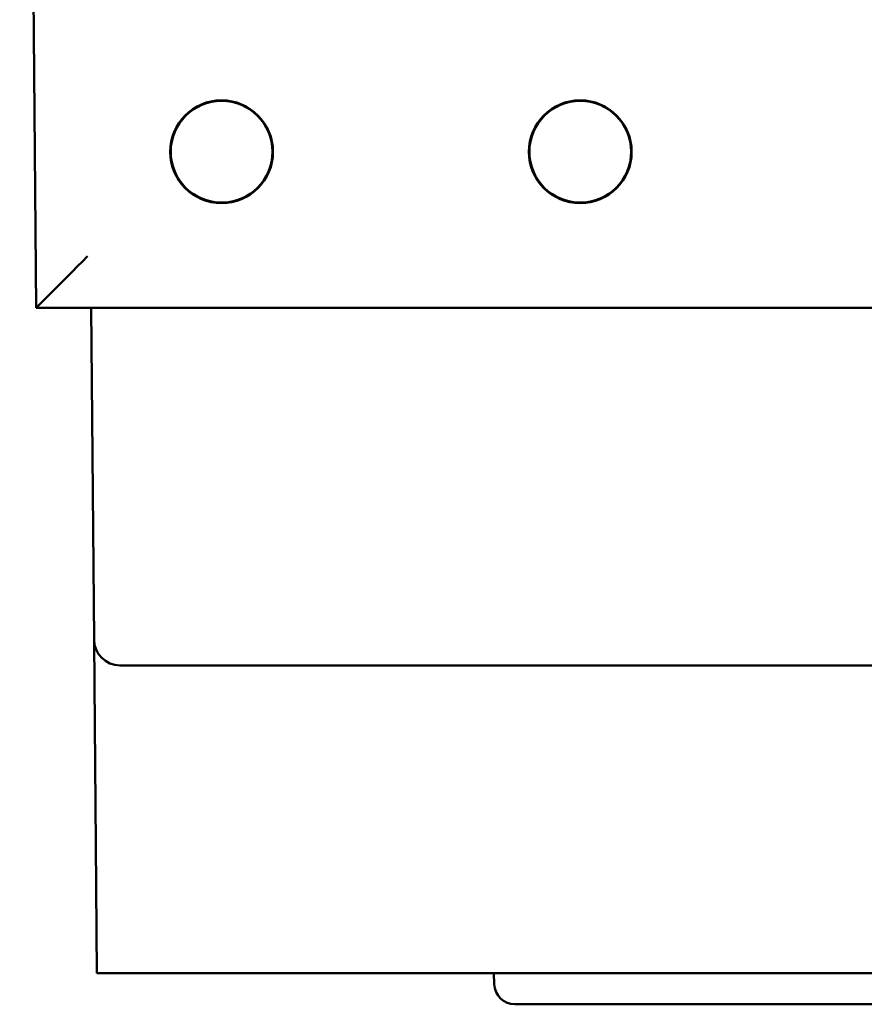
# Model space of a CAD drawing. Header units: inches. Extents: x 1.8 to 23.2, y 1.2 to 17.8.
# Tile 6 of 13: x 9.4 to 10.2, y 13.6 to 14.6. Entities that reach past the tile are written whole.
import ezdxf

# ---------------------------------------------------------------- set-up
doc = ezdxf.new("R2010")
doc.units = ezdxf.units.IN
doc.header["$LTSCALE"] = 0.8
doc.header["$MEASUREMENT"] = 0
doc.layers.add('Visible (ANSI)', color=7, linetype='Continuous', lineweight=50)

msp = doc.modelspace()

# ---------------------------------------------------------------- linework, layer by layer
at = {"layer": 'Visible (ANSI)'}
for p, q in [((9.36336, 16.10728), (9.37917, 14.29628)), ((9.37917, 14.29628), (12.14756, 14.29628)), ((9.37917, 14.29628), (9.37917, 14.29628)), ((9.43206, 14.29628), (9.43484, 13.97706)), ((9.43484, 13.97706), (9.43522, 13.93398)), ((9.48484, 13.95228), (9.45984, 13.95228)), ((9.48484, 13.95228), (12.04188, 13.95228)), ((9.43656, 13.78019), (9.43522, 13.93398)), ((9.43764, 13.65628), (9.43656, 13.78019)), ((9.43764, 13.65628), (10.19363, 13.65628)), ((9.81981, 13.64558), (9.81943, 13.65628)), ((10.19494, 13.62628), (9.83979, 13.62628))]:
    msp.add_line(p, q, dxfattribs=at)
for centre, radius in [((9.55756, 14.44628), 0.04944), ((9.55756, 14.44628), 0.04892), ((9.90256, 14.44628), 0.04944), ((9.90256, 14.44628), 0.04892)]:
    msp.add_circle(centre, radius, dxfattribs=at)
for centre, radius, start in [((9.45984, 13.97728), 0.025, 180.5), ((9.83979, 13.64628), 0.02, 182)]:
    msp.add_arc(centre, radius, start, 270, dxfattribs=at)
msp.add_ellipse((9.42873, 14.34628), major_axis=(0.04957, 0.05), ratio=0.004363, start_param=3.145918, end_param=4.707988, dxfattribs=at)

doc.saveas('drawing.dxf')
